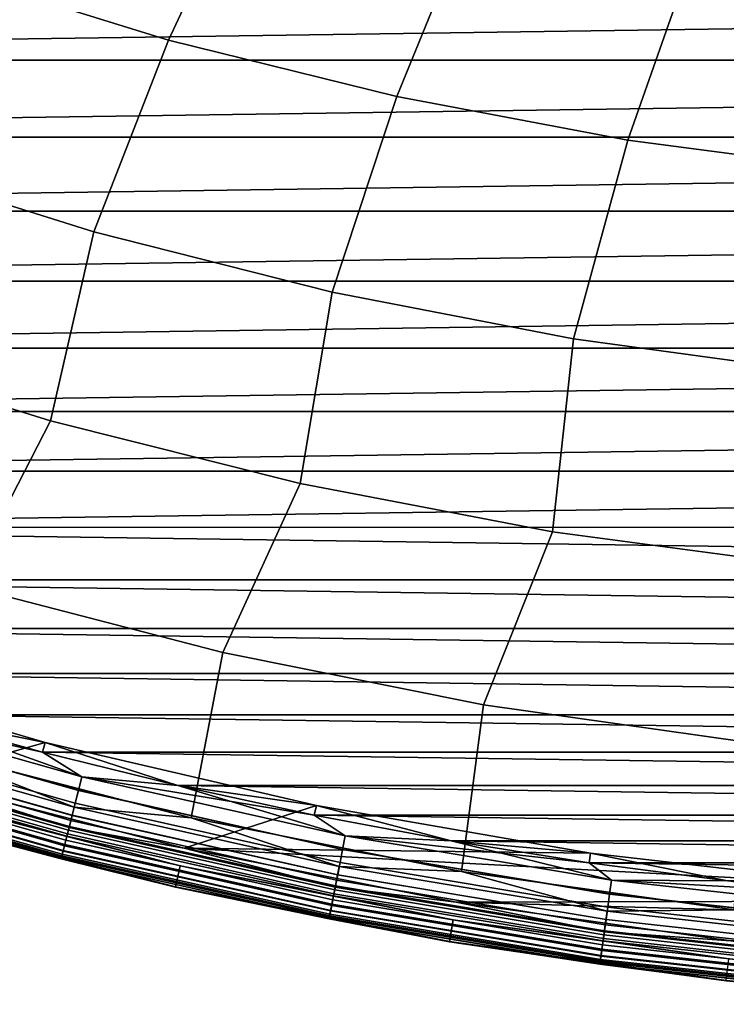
# Model space of a CAD drawing. Header units: metres. Extents: x -25 to 132, y -25 to 25.
# Tile 9 of 256: x -6.34 to -2.8, y -24.96 to -20.02. Entities that reach past the tile are written whole.
import ezdxf

# ---------------------------------------------------------------- set-up
doc = ezdxf.new("R2010")
doc.units = ezdxf.units.M
doc.layers.add('solid_12_061_071_XXX', color=7, linetype='CONTINUOUS')

msp = doc.modelspace()

# ---------------------------------------------------------------- linework, layer by layer
at = {"layer": 'solid_12_061_071_XXX'}
for points in [[(-5.132936, -19.126284, 119.16523), (-6.212249, -18.80345, 119.16523), (-6.724567, -19.772837, 118.134232), (-5.597288, -20.121014, 118.134232)], [(-4.037013, -19.38722, 119.16523), (-5.132936, -19.126284, 119.16523), (-5.597288, -20.121014, 118.134232), (-4.452146, -20.404982, 118.134232)], [(-2.928024, -19.585413, 119.16523), (-4.037013, -19.38722, 119.16523), (-4.452146, -20.404982, 118.134232), (-3.292796, -20.623829, 118.134232)], [(-1.809559, -19.720224, 119.16523), (-2.928024, -19.585413, 119.16523), (-3.292796, -20.623829, 118.134232), (-2.122937, -20.776861, 118.134232)], [(-5.597288, -20.121014, 118.134232), (-6.724567, -19.772837, 118.134232), (-7.14895, -20.714478, 117.049759), (-5.972132, -21.083897, 117.049759)], [(14.403154, -19.819159), (-13.831309, -20.222385), (-14.40326, -19.81908)], [(14.403154, -19.819159), (13.831201, -20.22246), (-13.831309, -20.222385)], [(-4.452146, -20.404982, 118.134232), (-5.597288, -20.121014, 118.134232), (-5.972132, -21.083897, 117.049759), (-4.776393, -21.386517, 117.049759)], [(13.831201, -20.22246), (-13.248053, -20.609198), (-13.831309, -20.222385)], [(13.831201, -20.22246), (13.247942, -20.609268), (-13.248053, -20.609198)], [(-3.292796, -20.623829, 118.134232), (-4.452146, -20.404982, 118.134232), (-4.776393, -21.386517, 117.049759), (-3.565521, -21.621382, 117.049759)], [(13.247942, -20.609268), (-12.654069, -20.979143), (-13.248053, -20.609198)], [(13.247942, -20.609268), (12.653956, -20.979212), (-12.654069, -20.979143)], [(-2.122937, -20.776861, 118.134232), (-3.292796, -20.623829, 118.134232), (-3.565521, -21.621382, 117.049759), (-2.343353, -21.787743, 117.049759)], [(-7.14895, -20.714478, 117.049759), (-7.421029, -21.648907, 115.914597), (-6.189119, -22.03274, 115.914597), (-5.972132, -21.083897, 117.049759)], [(12.653956, -20.979212), (-12.049645, -21.332043), (-12.654069, -20.979143)], [(12.653956, -20.979212), (12.049532, -21.332106), (-12.049645, -21.332043)], [(-5.972132, -21.083897, 117.049759), (-6.189119, -22.03274, 115.914597), (-4.937535, -22.346535, 115.914597), (-4.776393, -21.386517, 117.049759)], [(12.049532, -21.332106), (-11.435481, -21.667479), (-12.049645, -21.332043)], [(12.049532, -21.332106), (11.435365, -21.66754), (-11.435481, -21.667479)], [(-4.776393, -21.386517, 117.049759), (-4.937535, -22.346535, 115.914597), (-3.670255, -22.589291, 115.914597), (-3.565521, -21.621382, 117.049759)], [(-3.565521, -21.621382, 117.049759), (-3.670255, -22.589291, 115.914597), (-2.391308, -22.760239, 115.914597), (-2.343353, -21.787743, 117.049759)], [(11.435365, -21.66754), (-10.811983, -21.985245), (-11.435481, -21.667479)], [(11.435365, -21.66754), (10.811865, -21.985304), (-10.811983, -21.985245)], [(-6.189119, -22.03274, 115.914597), (-7.421029, -21.648907, 115.914597), (-7.885671, -22.454477, 114.731659), (-6.615408, -22.860966, 114.731659)], [(10.811865, -21.985304), (-10.179575, -22.28511), (-10.811983, -21.985245)], [(10.811865, -21.985304), (10.179456, -22.285166), (-10.179575, -22.28511)], [(-4.937535, -22.346535, 115.914597), (-6.189119, -22.03274, 115.914597), (-6.615408, -22.860966, 114.731659), (-5.324368, -23.195656, 114.731659)], [(10.179456, -22.285166), (-9.538981, -22.56674), (-10.179575, -22.28511)], [(10.179456, -22.285166), (9.53886, -22.566792), (-9.538981, -22.56674)], [(-3.670255, -22.589291, 115.914597), (-4.937535, -22.346535, 115.914597), (-5.324368, -23.195656, 114.731659), (-4.016607, -23.457499, 114.731659)], [(8.890386, -22.830048), (-8.890508, -22.83), (-9.538981, -22.56674)], [(9.53886, -22.566792), (8.890386, -22.830048), (-9.538981, -22.56674)], [(-2.391308, -22.760239, 115.914597), (-3.670255, -22.589291, 115.914597), (-4.016607, -23.457499, 114.731659), (-2.696231, -23.64567, 114.731659)], [(8.234691, -23.074656), (-8.234815, -23.074612), (-8.890508, -22.83)], [(8.890386, -22.830048), (8.234691, -23.074656), (-8.890508, -22.83)], [(-6.615408, -22.860966, 114.731659), (-6.82182, -23.679083, 113.5177), (-5.483392, -24.024334, 113.5177), (-5.324368, -23.195656, 114.731659)], [(7.572333, -23.300423), (-7.572458, -23.300383), (-8.234815, -23.074612)], [(8.234691, -23.074656), (7.572333, -23.300423), (-8.234815, -23.074612)], [(-5.324368, -23.195656, 114.731659), (-5.483392, -24.024334, 113.5177), (-4.127711, -24.293995, 113.5177), (-4.016607, -23.457499, 114.731659)], [(-7.555747, -23.25354, 100), (-6.21553, -23.647062, 100), (-6.865837, -23.828833, 100), (-8.191223, -23.406343, 100)], [(-6.21553, -23.647062, 100), (-7.555747, -23.25354, 100), (-7.55557, -23.253599, 99.5), (-6.215683, -23.647026, 99.5)], [(-6.215683, -23.647026, 99.5), (-7.55557, -23.253599, 99.5), (-6.903797, -23.507181, 99.5)], [(6.903671, -23.507217), (-6.903797, -23.507181), (-7.572458, -23.300383)], [(7.572333, -23.300423), (6.903671, -23.507217), (-7.572458, -23.300383)], [(-7.355684, -23.517431, 99.479729), (-6.048992, -23.886929, 99.479729), (-6.031863, -23.819286, 99.494911), (-7.334855, -23.450836, 99.494911)], [(-6.048841, -23.886332, 0.020093), (-7.3555, -23.516844, 0.020093), (-7.334664, -23.450228, 0.004998), (-6.031706, -23.81867, 0.004998)], [(-7.334855, -23.450836, 99.494911), (-6.031863, -23.819286, 99.494911), (-6.903797, -23.507181, 99.5)], [(-7.334664, -23.450228, 0.004998), (-6.903797, -23.507181), (-6.229625, -23.694759)], [(-6.031706, -23.81867, 0.004998), (-7.334664, -23.450228, 0.004998), (-6.229625, -23.694759)], [(-4.016607, -23.457499, 114.731659), (-4.127711, -24.293995, 113.5177), (-2.759045, -24.487219, 113.5177), (-2.696231, -23.64567, 114.731659)], [(-7.375655, -23.581284, 99.454758), (-6.065415, -23.951784, 99.454758), (-6.048992, -23.886929, 99.479729), (-7.355684, -23.517431, 99.479729)], [(-6.065272, -23.951218, 0.044977), (-7.375481, -23.580725, 0.044977), (-7.3555, -23.516844, 0.020093), (-6.048841, -23.886332, 0.020093)], [(-6.215683, -23.647026, 99.5), (-6.903797, -23.507181, 99.5), (-6.229625, -23.694759, 99.5)], [(-6.031863, -23.819286, 99.494911), (-6.229625, -23.694759, 99.5), (-6.903797, -23.507181, 99.5)], [(6.229497, -23.694794), (-6.229625, -23.694759), (-6.903797, -23.507181)], [(6.903671, -23.507217), (6.229497, -23.694794), (-6.903797, -23.507181)], [(-7.402236, -23.666267, 113.211105), (-6.087274, -24.038103, 113.211105), (-6.070436, -23.971607, 113.368919), (-7.38176, -23.6008, 113.368919)], [(-7.394361, -23.64109, 99.420509), (-6.080799, -24.012529, 99.420509), (-6.065415, -23.951784, 99.454758), (-7.375655, -23.581284, 99.454758)], [(-6.080666, -24.012005, 0.079142), (-7.3942, -23.640574, 0.079142), (-7.375481, -23.580725, 0.044977), (-6.065272, -23.951218, 0.044977)], [(-7.38176, -23.6008, 113.368919), (-6.070436, -23.971607, 113.368919), (-6.82182, -23.679083, 113.5177)], [(-7.417182, -23.714052, 113.046471), (-6.099565, -24.086637, 113.046471), (-6.087274, -24.038103, 113.211105), (-7.402236, -23.666267, 113.211105)], [(-7.41142, -23.695629, 99.377686), (-6.094827, -24.067926, 99.377686), (-6.080799, -24.012529, 99.420509), (-7.394361, -23.64109, 99.420509)], [(-6.094707, -24.067455, 0.121892), (-7.411275, -23.695166, 0.121892), (-7.3942, -23.640574, 0.079142), (-6.080666, -24.012005, 0.079142)], [(-6.21553, -23.647062, 100), (-4.855679, -23.963284, 100), (-5.518766, -24.176355, 100), (-6.865837, -23.828833, 100)], [(-6.031863, -23.819286, 99.494911), (-5.550328, -23.863024, 99.5), (-6.215683, -23.647026, 99.5), (-6.229625, -23.694759, 99.5)], [(-4.855588, -23.963303, 99.5), (-6.215683, -23.647026, 99.5), (-5.550328, -23.863024, 99.5)], [(-4.855679, -23.963284, 100), (-6.21553, -23.647062, 100), (-6.215683, -23.647026, 99.5), (-4.855588, -23.963303, 99.5)], [(-7.426484, -23.743792, 99.327164), (-6.107214, -24.116844, 99.327164), (-6.094827, -24.067926, 99.377686), (-7.41142, -23.695629, 99.377686)], [(-7.426401, -23.743526, 112.877182), (-6.107146, -24.116575, 112.877182), (-6.099565, -24.086637, 113.046471), (-7.417182, -23.714052, 113.046471)], [(-6.107111, -24.116438, 0.172354), (-7.426358, -23.743389, 0.172354), (-7.411275, -23.695166, 0.121892), (-6.094707, -24.067455, 0.121892)], [(-7.412996, -23.700668, 100.003029), (-6.096123, -24.073044, 100.003029), (-6.104443, -24.1059, 100.012123), (-7.423113, -23.733015, 100.012123)], [(-7.412996, -23.700668, 100.003029), (-6.865837, -23.828833, 100), (-6.096123, -24.073044, 100.003029)], [(-6.070436, -23.971607, 113.368919), (-5.483392, -24.024334, 113.5177), (-6.82182, -23.679083, 113.5177)], [(5.550199, -23.863052), (-5.550327, -23.863024), (-6.229625, -23.694759)], [(-6.031706, -23.81867, 0.004998), (-6.229625, -23.694759), (-5.550327, -23.863024)], [(6.229497, -23.694794), (5.550199, -23.863052), (-6.229625, -23.694759)], [(-7.4326, -23.763348, 100.027), (-6.112245, -24.136707, 100.027), (-6.119288, -24.164522, 100.047203), (-7.441165, -23.790731, 100.047203)], [(-7.439245, -23.784592, 99.269958), (-6.117709, -24.158287, 99.269958), (-6.107214, -24.116844, 99.327164), (-7.426484, -23.743792, 99.327164)], [(-6.117624, -24.157949, 0.229499), (-7.439142, -23.78426, 0.229499), (-7.426358, -23.743389, 0.172354), (-6.107111, -24.116438, 0.172354)], [(-7.423113, -23.733015, 100.012123), (-6.104443, -24.1059, 100.012123), (-6.112245, -24.136707, 100.027), (-7.4326, -23.763348, 100.027)], [(-7.426401, -23.743526, 112.877182), (-6.890185, -23.916384, 112.706161), (-6.107146, -24.116575, 112.877182)], [(-7.456872, -23.840948, 99.14032), (-6.132205, -24.215528, 99.14032), (-6.126096, -24.191406, 99.207253), (-7.449444, -23.8172, 99.207253)], [(-6.13216, -24.215353, 0.359065), (-7.456818, -23.840776, 0.359065), (-7.449365, -23.816944, 0.292163), (-6.12603, -24.191147, 0.292163)], [(-7.448545, -23.814323, 100.072105), (-6.125356, -24.188486, 100.072105), (-6.130263, -24.207859, 100.100952), (-7.454511, -23.833399, 100.100952)], [(-7.449444, -23.8172, 99.207253), (-6.126096, -24.191406, 99.207253), (-6.117709, -24.158287, 99.269958), (-7.439245, -23.784592, 99.269958)], [(-6.12603, -24.191147, 0.292163), (-7.449365, -23.816944, 0.292163), (-7.439142, -23.78426, 0.229499), (-6.117624, -24.157949, 0.229499)], [(-7.441165, -23.790731, 100.047203), (-6.119288, -24.164522, 100.047203), (-6.125356, -24.188486, 100.072105), (-7.448545, -23.814323, 100.072105)], [(-4.723811, -24.183277, 0.020093), (-6.048841, -23.886332, 0.020093), (-6.031706, -23.81867, 0.004998), (-4.71043, -24.114775, 0.004998)], [(-6.031706, -23.81867, 0.004998), (-5.550327, -23.863024), (-4.866446, -24.011822)], [(-4.71043, -24.114775, 0.004998), (-6.031706, -23.81867, 0.004998), (-4.866446, -24.011822)], [(-7.45888, -23.847368, 100.132843), (-6.133856, -24.22205, 100.132843), (-6.136025, -24.230618, 100.166801), (-7.461519, -23.855804, 100.166801)], [(-7.461519, -23.855804, 100.166801), (-6.136025, -24.230618, 100.166801), (-6.920405, -24.02124, 100.201744)], [(-7.461378, -23.855354, 99.070518), (-6.13591, -24.230162, 99.070518), (-6.132205, -24.215528, 99.14032), (-7.456872, -23.840948, 99.14032)], [(-7.461378, -23.855354, 99.070518), (-6.920897, -24.02293, 99), (-6.13591, -24.230162, 99.070518)], [(-6.135888, -24.230074, 0.428843), (-7.461351, -23.855268, 0.428843), (-7.456818, -23.840776, 0.359065), (-6.13216, -24.215353, 0.359065)], [(-6.135888, -24.230074, 0.428843), (-6.920897, -24.02293, 0.5), (-7.461351, -23.855268, 0.428843)], [(-7.454511, -23.833399, 100.100952), (-6.130263, -24.207859, 100.100952), (-6.133856, -24.22205, 100.132843), (-7.45888, -23.847368, 100.132843)], [(-6.096123, -24.073044, 100.003029), (-6.865837, -23.828833, 100), (-5.518766, -24.176355, 100)], [(-6.048992, -23.886929, 99.479729), (-4.723929, -24.183882, 99.479729), (-4.710552, -24.115398, 99.494911), (-6.031863, -23.819286, 99.494911)], [(-6.031863, -23.819286, 99.494911), (-4.710552, -24.115398, 99.494911), (-5.550328, -23.863024, 99.5)], [(-4.855588, -23.963303, 99.5), (-5.550328, -23.863024, 99.5), (-4.866447, -24.011822, 99.5)], [(-4.710552, -24.115398, 99.494911), (-4.866447, -24.011822, 99.5), (-5.550328, -23.863024, 99.5)], [(4.866317, -24.011848), (-4.866446, -24.011822), (-5.550327, -23.863024)], [(5.550199, -23.863052), (4.866317, -24.011848), (-5.550327, -23.863024)], [(-6.920405, -24.02124, 100.201744), (-5.562635, -24.371481, 100.201744), (-5.538344, -24.265095, 112.706161), (-6.890185, -23.916384, 112.706161)], [(-6.107146, -24.116575, 112.877182), (-6.890185, -23.916384, 112.706161), (-5.538344, -24.265095, 112.706161)], [(-6.065415, -23.951784, 99.454758), (-4.736755, -24.249544, 99.454758), (-4.723929, -24.183882, 99.479729), (-6.048992, -23.886929, 99.479729)], [(-4.736643, -24.24897, 0.044977), (-6.065272, -23.951218, 0.044977), (-6.048841, -23.886332, 0.020093), (-4.723811, -24.183277, 0.020093)], [(-6.080799, -24.012529, 99.420509), (-4.748768, -24.311045, 99.420509), (-4.736755, -24.249544, 99.454758), (-6.065415, -23.951784, 99.454758)], [(-4.748665, -24.310514, 0.079142), (-6.080666, -24.012005, 0.079142), (-6.065272, -23.951218, 0.044977), (-4.736643, -24.24897, 0.044977)], [(-4.855679, -23.963284, 100), (-3.479744, -24.201401, 100), (-5.518766, -24.176355, 100)], [(-4.710552, -24.115398, 99.494911), (-4.178708, -24.141008, 99.5), (-4.855588, -23.963303, 99.5), (-4.866447, -24.011822, 99.5)], [(-3.479744, -24.201401, 100), (-4.855679, -23.963284, 100), (-4.855588, -23.963303, 99.5), (-3.47967, -24.201414, 99.5)], [(-3.47967, -24.201414, 99.5), (-4.855588, -23.963303, 99.5), (-4.178708, -24.141008, 99.5)], [(-6.094827, -24.067926, 99.377686), (-4.759724, -24.36713, 99.377686), (-4.748768, -24.311045, 99.420509), (-6.080799, -24.012529, 99.420509)], [(-4.759631, -24.366653, 0.121892), (-6.094707, -24.067455, 0.121892), (-6.080666, -24.012005, 0.079142), (-4.748665, -24.310514, 0.079142)], [(-6.087274, -24.038103, 113.211105), (-4.753826, -24.336935, 113.211105), (-4.740675, -24.269613, 113.368919), (-6.070436, -23.971607, 113.368919)], [(-6.070436, -23.971607, 113.368919), (-4.740675, -24.269613, 113.368919), (-5.483392, -24.024334, 113.5177)], [(4.178578, -24.141031), (-4.178708, -24.141008), (-4.866446, -24.011822)], [(-4.71043, -24.114775, 0.004998), (-4.866446, -24.011822), (-4.178708, -24.141008)], [(4.866317, -24.011848), (4.178578, -24.141031), (-4.866446, -24.011822)], [(-5.56303, -24.373196, 99), (-6.920897, -24.02293, 99), (-6.920897, -24.02293, 0.5), (-5.56303, -24.373196, 0.5)], [(-6.135888, -24.230074, 0.428843), (-5.56303, -24.373196, 0.5), (-6.920897, -24.02293, 0.5)], [(-6.13591, -24.230162, 99.070518), (-6.920897, -24.02293, 99), (-5.56303, -24.373196, 99)], [(-6.136025, -24.230618, 100.166801), (-5.562635, -24.371481, 100.201744), (-6.920405, -24.02124, 100.201744)], [(-6.099565, -24.086637, 113.046471), (-4.763424, -24.386074, 113.046471), (-4.753826, -24.336935, 113.211105), (-6.087274, -24.038103, 113.211105)], [(-4.740675, -24.269613, 113.368919), (-4.127711, -24.293995, 113.5177), (-5.483392, -24.024334, 113.5177)], [(-6.104443, -24.1059, 100.012123), (-4.767233, -24.405575, 100.012123), (-4.773326, -24.436768, 100.027), (-6.112245, -24.136707, 100.027)], [(-6.107214, -24.116844, 99.327164), (-4.769398, -24.416656, 99.327164), (-4.759724, -24.36713, 99.377686), (-6.094827, -24.067926, 99.377686)], [(-6.107146, -24.116575, 112.877182), (-4.769345, -24.416384, 112.877182), (-4.763424, -24.386074, 113.046471), (-6.099565, -24.086637, 113.046471)], [(-4.769317, -24.416245, 0.172354), (-6.107111, -24.116438, 0.172354), (-6.094707, -24.067455, 0.121892), (-4.759631, -24.366653, 0.121892)], [(-6.096123, -24.073044, 100.003029), (-4.760736, -24.372313, 100.003029), (-4.767233, -24.405575, 100.012123), (-6.104443, -24.1059, 100.012123)], [(-6.096123, -24.073044, 100.003029), (-5.518766, -24.176355, 100), (-4.760736, -24.372313, 100.003029)], [(-4.723929, -24.183882, 99.479729), (-3.38452, -24.407391, 99.479729), (-3.374936, -24.338274, 99.494911), (-4.710552, -24.115398, 99.494911)], [(-3.384435, -24.406778, 0.020093), (-4.723811, -24.183277, 0.020093), (-4.71043, -24.114775, 0.004998), (-3.374849, -24.337645, 0.004998)], [(-4.710552, -24.115398, 99.494911), (-3.374936, -24.338274, 99.494911), (-4.178708, -24.141008, 99.5)], [(-4.71043, -24.114775, 0.004998), (-4.178708, -24.141008), (-3.487434, -24.250521)], [(-3.374849, -24.337645, 0.004998), (-4.71043, -24.114775, 0.004998), (-3.487434, -24.250521)], [(-6.126096, -24.191406, 99.207253), (-4.784143, -24.492146, 99.207253), (-4.777594, -24.458614, 99.269958), (-6.117709, -24.158287, 99.269958)], [(-4.784092, -24.491882, 0.292163), (-6.12603, -24.191147, 0.292163), (-6.117624, -24.157949, 0.229499), (-4.777527, -24.458273, 0.229499)], [(-6.119288, -24.164522, 100.047203), (-4.778827, -24.464926, 100.047203), (-4.783566, -24.489187, 100.072105), (-6.125356, -24.188486, 100.072105)], [(-6.112245, -24.136707, 100.027), (-4.773326, -24.436768, 100.027), (-4.778827, -24.464926, 100.047203), (-6.119288, -24.164522, 100.047203)], [(-6.117709, -24.158287, 99.269958), (-4.777594, -24.458614, 99.269958), (-4.769398, -24.416656, 99.327164), (-6.107214, -24.116844, 99.327164)], [(-4.777527, -24.458273, 0.229499), (-6.117624, -24.157949, 0.229499), (-6.107111, -24.116438, 0.172354), (-4.769317, -24.416245, 0.172354)], [(-6.107146, -24.116575, 112.877182), (-5.538344, -24.265095, 112.706161), (-4.769345, -24.416384, 112.877182)], [(-3.47967, -24.201414, 99.5), (-4.178708, -24.141008, 99.5), (-3.487434, -24.250521, 99.5)], [(-3.374936, -24.338274, 99.494911), (-3.487434, -24.250521, 99.5), (-4.178708, -24.141008, 99.5)], [(3.487303, -24.25054), (-3.487434, -24.250521), (-4.178708, -24.141008)], [(4.178578, -24.141031), (3.487303, -24.25054), (-4.178708, -24.141008)], [(-6.130263, -24.207859, 100.100952), (-4.787397, -24.508802, 100.100952), (-4.790204, -24.523169, 100.132843), (-6.133856, -24.22205, 100.132843)], [(-6.132205, -24.215528, 99.14032), (-4.788914, -24.516567, 99.14032), (-4.784143, -24.492146, 99.207253), (-6.126096, -24.191406, 99.207253)], [(-4.788879, -24.51639, 0.359065), (-6.13216, -24.215353, 0.359065), (-6.12603, -24.191147, 0.292163), (-4.784092, -24.491882, 0.292163)], [(-6.125356, -24.188486, 100.072105), (-4.783566, -24.489187, 100.072105), (-4.787397, -24.508802, 100.100952), (-6.130263, -24.207859, 100.100952)], [(-2.092224, -24.360609, 100), (-0.698368, -24.440313, 100), (-4.154306, -24.447796, 100), (-5.518766, -24.176355, 100)], [(-4.760736, -24.372313, 100.003029), (-5.518766, -24.176355, 100), (-4.154306, -24.447796, 100)], [(-3.479744, -24.201401, 100), (-2.092224, -24.360609, 100), (-5.518766, -24.176355, 100)], [(-4.736755, -24.249544, 99.454758), (-3.393709, -24.47366, 99.454758), (-3.38452, -24.407391, 99.479729), (-4.723929, -24.183882, 99.479729)], [(-3.393629, -24.47308, 0.044977), (-4.736643, -24.24897, 0.044977), (-4.723811, -24.183277, 0.020093), (-3.384435, -24.406778, 0.020093)], [(-3.374936, -24.338274, 99.494911), (-2.793397, -24.340231, 99.5), (-3.47967, -24.201414, 99.5), (-3.487434, -24.250521, 99.5)], [(-2.092224, -24.360609, 100), (-3.479744, -24.201401, 100), (-3.47967, -24.201414, 99.5), (-2.092322, -24.360598, 99.5)], [(-2.092322, -24.360598, 99.5), (-3.47967, -24.201414, 99.5), (-2.793397, -24.340231, 99.5)], [(-6.133856, -24.22205, 100.132843), (-4.790204, -24.523169, 100.132843), (-4.791898, -24.531843, 100.166801), (-6.136025, -24.230618, 100.166801)], [(-6.136025, -24.230618, 100.166801), (-4.791898, -24.531843, 100.166801), (-5.562635, -24.371481, 100.201744)], [(-6.13591, -24.230162, 99.070518), (-4.791808, -24.531382, 99.070518), (-4.788914, -24.516567, 99.14032), (-6.132205, -24.215528, 99.14032)], [(-6.13591, -24.230162, 99.070518), (-5.56303, -24.373196, 99), (-4.791808, -24.531382, 99.070518)], [(-4.79179, -24.531292, 0.428843), (-6.135888, -24.230074, 0.428843), (-6.13216, -24.215353, 0.359065), (-4.788879, -24.51639, 0.359065)], [(-4.79179, -24.531292, 0.428843), (-5.56303, -24.373196, 0.5), (-6.135888, -24.230074, 0.428843)], [(-4.748768, -24.311045, 99.420509), (-3.402316, -24.535728, 99.420509), (-3.393709, -24.47366, 99.454758), (-4.736755, -24.249544, 99.454758)], [(-3.402242, -24.535192, 0.079142), (-4.748665, -24.310514, 0.079142), (-4.736643, -24.24897, 0.044977), (-3.393629, -24.47308, 0.044977)], [(2.793266, -24.340244), (-2.793397, -24.340231), (-3.487434, -24.250521)], [(-3.374849, -24.337645, 0.004998), (-3.487434, -24.250521), (-2.793397, -24.340231)], [(3.487303, -24.25054), (2.793266, -24.340244), (-3.487434, -24.250521)], [(-5.562635, -24.371481, 100.201744), (-4.187364, -24.645039, 100.201744), (-4.169077, -24.537458, 112.706161), (-5.538344, -24.265095, 112.706161)], [(-4.769345, -24.416384, 112.877182), (-5.538344, -24.265095, 112.706161), (-4.169077, -24.537458, 112.706161)], [(-4.759724, -24.36713, 99.377686), (-3.410166, -24.592331, 99.377686), (-3.402316, -24.535728, 99.420509), (-4.748768, -24.311045, 99.420509)], [(-3.410099, -24.59185, 0.121892), (-4.759631, -24.366653, 0.121892), (-4.748665, -24.310514, 0.079142), (-3.402242, -24.535192, 0.079142)], [(-4.753826, -24.336935, 113.211105), (-3.40594, -24.561857, 113.211105), (-3.396518, -24.493914, 113.368919), (-4.740675, -24.269613, 113.368919)], [(-4.740675, -24.269613, 113.368919), (-3.396518, -24.493914, 113.368919), (-4.127711, -24.293995, 113.5177)], [(-3.396518, -24.493914, 113.368919), (-2.759045, -24.487219, 113.5177), (-4.127711, -24.293995, 113.5177)], [(-4.763424, -24.386074, 113.046471), (-3.412817, -24.61145, 113.046471), (-3.40594, -24.561857, 113.211105), (-4.753826, -24.336935, 113.211105)], [(-3.38452, -24.407391, 99.479729), (-2.034832, -24.556774, 99.479729), (-2.02907, -24.487234, 99.494911), (-3.374936, -24.338274, 99.494911)], [(-2.034781, -24.556158, 0.020093), (-3.384435, -24.406778, 0.020093), (-3.374849, -24.337645, 0.004998), (-2.029017, -24.486601, 0.004998)], [(-3.374936, -24.338274, 99.494911), (-2.02907, -24.487234, 99.494911), (-2.793397, -24.340231, 99.5)], [(-3.374849, -24.337645, 0.004998), (-2.793397, -24.340231), (-2.097101, -24.410082)], [(-2.029017, -24.486601, 0.004998), (-3.374849, -24.337645, 0.004998), (-2.097101, -24.410082)], [(-4.187661, -24.646774, 99), (-5.56303, -24.373196, 99), (-5.56303, -24.373196, 0.5), (-4.187661, -24.646774, 0.5)], [(-4.79179, -24.531292, 0.428843), (-4.187661, -24.646774, 0.5), (-5.56303, -24.373196, 0.5)], [(-4.791808, -24.531382, 99.070518), (-5.56303, -24.373196, 99), (-4.187661, -24.646774, 99)], [(-4.791898, -24.531843, 100.166801), (-4.187364, -24.645039, 100.201744), (-5.562635, -24.371481, 100.201744)], [(-4.767233, -24.405575, 100.012123), (-3.415546, -24.631132, 100.012123), (-3.419911, -24.662611, 100.027), (-4.773326, -24.436768, 100.027)], [(-4.769398, -24.416656, 99.327164), (-3.417097, -24.642317, 99.327164), (-3.410166, -24.592331, 99.377686), (-4.759724, -24.36713, 99.377686)], [(-4.769345, -24.416384, 112.877182), (-3.417058, -24.64204, 112.877182), (-3.412817, -24.61145, 113.046471), (-4.763424, -24.386074, 113.046471)], [(-3.417039, -24.641899, 0.172354), (-4.769317, -24.416245, 0.172354), (-4.759631, -24.366653, 0.121892), (-3.410099, -24.59185, 0.121892)], [(-4.760736, -24.372313, 100.003029), (-3.410891, -24.597561, 100.003029), (-3.415546, -24.631132, 100.012123), (-4.767233, -24.405575, 100.012123)], [(-4.760736, -24.372313, 100.003029), (-4.154306, -24.447796, 100), (-3.410891, -24.597561, 100.003029)], [(-3.393709, -24.47366, 99.454758), (-2.040357, -24.623447, 99.454758), (-2.034832, -24.556774, 99.479729), (-3.38452, -24.407391, 99.479729)], [(-2.040309, -24.622866, 0.044977), (-3.393629, -24.47308, 0.044977), (-3.384435, -24.406778, 0.020093), (-2.034781, -24.556158, 0.020093)], [(-4.784143, -24.492146, 99.207253), (-3.427661, -24.718502, 99.207253), (-3.422969, -24.68466, 99.269958), (-4.777594, -24.458614, 99.269958)], [(-3.427625, -24.718237, 0.292163), (-4.784092, -24.491882, 0.292163), (-4.777527, -24.458273, 0.229499), (-3.422921, -24.684317, 0.229499)], [(-4.773326, -24.436768, 100.027), (-3.419911, -24.662611, 100.027), (-3.423852, -24.691032, 100.047203), (-4.778827, -24.464926, 100.047203)], [(-4.777594, -24.458614, 99.269958), (-3.422969, -24.68466, 99.269958), (-3.417097, -24.642317, 99.327164), (-4.769398, -24.416656, 99.327164)], [(-3.422921, -24.684317, 0.229499), (-4.777527, -24.458273, 0.229499), (-4.769317, -24.416245, 0.172354), (-3.417039, -24.641899, 0.172354)], [(-4.769345, -24.416384, 112.877182), (-4.169077, -24.537458, 112.706161), (-3.417058, -24.64204, 112.877182)], [(-0.698368, -24.440313, 100), (4.1543, -24.447798, 100), (2.776825, -24.642286, 100), (-4.154306, -24.447796, 100)], [(2.776825, -24.642286, 100), (-2.776832, -24.642286, 100), (-4.154306, -24.447796, 100)], [(-3.410891, -24.597561, 100.003029), (-4.154306, -24.447796, 100), (-2.776832, -24.642286, 100)], [(-4.787397, -24.508802, 100.100952), (-3.429992, -24.735313, 100.100952), (-3.432003, -24.749813, 100.132843), (-4.790204, -24.523169, 100.132843)], [(-4.788914, -24.516567, 99.14032), (-3.431079, -24.743149, 99.14032), (-3.427661, -24.718502, 99.207253), (-4.784143, -24.492146, 99.207253)], [(-3.431054, -24.742971, 0.359065), (-4.788879, -24.51639, 0.359065), (-4.784092, -24.491882, 0.292163), (-3.427625, -24.718237, 0.292163)], [(-4.783566, -24.489187, 100.072105), (-3.427247, -24.715517, 100.072105), (-3.429992, -24.735313, 100.100952), (-4.787397, -24.508802, 100.100952)], [(-4.778827, -24.464926, 100.047203), (-3.423852, -24.691032, 100.047203), (-3.427247, -24.715517, 100.072105), (-4.783566, -24.489187, 100.072105)], [(-3.40594, -24.561857, 113.211105), (-2.04771, -24.712187, 113.211105), (-2.042046, -24.643827, 113.368919), (-3.396518, -24.493914, 113.368919)], [(-3.402316, -24.535728, 99.420509), (-2.045532, -24.685896, 99.420509), (-2.040357, -24.623447, 99.454758), (-3.393709, -24.47366, 99.454758)], [(-2.045487, -24.685358, 0.079142), (-3.402242, -24.535192, 0.079142), (-3.393629, -24.47308, 0.044977), (-2.040309, -24.622866, 0.044977)], [(-3.396518, -24.493914, 113.368919), (-2.042046, -24.643827, 113.368919), (-2.759045, -24.487219, 113.5177)], [(-4.790204, -24.523169, 100.132843), (-3.432003, -24.749813, 100.132843), (-3.433217, -24.758568, 100.166801), (-4.791898, -24.531843, 100.166801)], [(-4.791898, -24.531843, 100.166801), (-3.433217, -24.758568, 100.166801), (-4.187364, -24.645039, 100.201744)], [(-4.791808, -24.531382, 99.070518), (-3.433152, -24.758101, 99.070518), (-3.431079, -24.743149, 99.14032), (-4.788914, -24.516567, 99.14032)], [(-4.791808, -24.531382, 99.070518), (-4.187661, -24.646774, 99), (-3.433152, -24.758101, 99.070518)], [(-3.43314, -24.758011, 0.428843), (-4.79179, -24.531292, 0.428843), (-4.788879, -24.51639, 0.359065), (-3.431054, -24.742971, 0.359065)], [(-3.43314, -24.758011, 0.428843), (-4.187661, -24.646774, 0.5), (-4.79179, -24.531292, 0.428843)], [(-4.187364, -24.645039, 100.201744), (-2.798917, -24.841055, 100.201744), (-2.786695, -24.732618, 112.706161), (-4.169077, -24.537458, 112.706161)], [(-3.417058, -24.64204, 112.877182), (-4.169077, -24.537458, 112.706161), (-2.786695, -24.732618, 112.706161)], [(-3.410166, -24.592331, 99.377686), (-2.050251, -24.742847, 99.377686), (-2.045532, -24.685896, 99.420509), (-3.402316, -24.535728, 99.420509)], [(-2.050211, -24.742363, 0.121892), (-3.410099, -24.59185, 0.121892), (-3.402242, -24.535192, 0.079142), (-2.045487, -24.685358, 0.079142)], [(-3.417097, -24.642317, 99.327164), (-2.054418, -24.793137, 99.327164), (-2.050251, -24.742847, 99.377686), (-3.410166, -24.592331, 99.377686)], [(-2.054383, -24.792717, 0.172354), (-3.417039, -24.641899, 0.172354), (-3.410099, -24.59185, 0.121892), (-2.050211, -24.742363, 0.121892)], [(-3.410891, -24.597561, 100.003029), (-2.050687, -24.748108, 100.003029), (-2.053486, -24.781885, 100.012123), (-3.415546, -24.631132, 100.012123)], [(-3.412817, -24.61145, 113.046471), (-2.051845, -24.762083, 113.046471), (-2.04771, -24.712187, 113.211105), (-3.40594, -24.561857, 113.211105)], [(-3.410891, -24.597561, 100.003029), (-2.776832, -24.642286, 100), (-2.050687, -24.748108, 100.003029)], [(-2.799116, -24.842804, 99), (-4.187661, -24.646774, 99), (-4.187661, -24.646774, 0.5), (-2.799116, -24.842804, 0.5)], [(-3.43314, -24.758011, 0.428843), (-2.799116, -24.842804, 0.5), (-4.187661, -24.646774, 0.5)], [(-3.433152, -24.758101, 99.070518), (-4.187661, -24.646774, 99), (-2.799116, -24.842804, 99)], [(-3.433217, -24.758568, 100.166801), (-2.798917, -24.841055, 100.201744), (-4.187364, -24.645039, 100.201744)], [(-3.422969, -24.68466, 99.269958), (-2.057948, -24.835741, 99.269958), (-2.054418, -24.793137, 99.327164), (-3.417097, -24.642317, 99.327164)], [(-2.05792, -24.835394, 0.229499), (-3.422921, -24.684317, 0.229499), (-3.417039, -24.641899, 0.172354), (-2.054383, -24.792717, 0.172354)], [(-3.415546, -24.631132, 100.012123), (-2.053486, -24.781885, 100.012123), (-2.05611, -24.813557, 100.027), (-3.419911, -24.662611, 100.027)], [(-3.417058, -24.64204, 112.877182), (-2.054395, -24.79286, 112.877182), (-2.051845, -24.762083, 113.046471), (-3.412817, -24.61145, 113.046471)], [(-3.417058, -24.64204, 112.877182), (-2.786695, -24.732618, 112.706161), (-2.054395, -24.79286, 112.877182)], [(-3.427661, -24.718502, 99.207253), (-2.06077, -24.869789, 99.207253), (-2.057948, -24.835741, 99.269958), (-3.422969, -24.68466, 99.269958)], [(-2.060747, -24.869524, 0.292163), (-3.427625, -24.718237, 0.292163), (-3.422921, -24.684317, 0.229499), (-2.05792, -24.835394, 0.229499)], [(-3.423852, -24.691032, 100.047203), (-2.058479, -24.842152, 100.047203), (-2.060521, -24.866787, 100.072105), (-3.427247, -24.715517, 100.072105)], [(-3.419911, -24.662611, 100.027), (-2.05611, -24.813557, 100.027), (-2.058479, -24.842152, 100.047203), (-3.423852, -24.691032, 100.047203)], [(-3.432003, -24.749813, 100.132843), (-2.06338, -24.901291, 100.132843), (-2.06411, -24.910099, 100.166801), (-3.433217, -24.758568, 100.166801)], [(-3.433152, -24.758101, 99.070518), (-2.064071, -24.909632, 99.070518), (-2.062824, -24.894588, 99.14032), (-3.431079, -24.743149, 99.14032)], [(-2.064063, -24.90954, 0.428843), (-3.43314, -24.758011, 0.428843), (-3.431054, -24.742971, 0.359065), (-2.062809, -24.894407, 0.359065)], [(-3.429992, -24.735313, 100.100952), (-2.062171, -24.886703, 100.100952), (-2.06338, -24.901291, 100.132843), (-3.432003, -24.749813, 100.132843)], [(-3.431079, -24.743149, 99.14032), (-2.062824, -24.894588, 99.14032), (-2.06077, -24.869789, 99.207253), (-3.427661, -24.718502, 99.207253)], [(-2.062809, -24.894407, 0.359065), (-3.431054, -24.742971, 0.359065), (-3.427625, -24.718237, 0.292163), (-2.060747, -24.869524, 0.292163)], [(-3.427247, -24.715517, 100.072105), (-2.060521, -24.866787, 100.072105), (-2.062171, -24.886703, 100.100952), (-3.429992, -24.735313, 100.100952)], [(-3.433217, -24.758568, 100.166801), (-2.06411, -24.910099, 100.166801), (-2.798917, -24.841055, 100.201744)], [(-3.433152, -24.758101, 99.070518), (-2.799116, -24.842804, 99), (-2.064071, -24.909632, 99.070518)], [(-2.064063, -24.90954, 0.428843), (-2.799116, -24.842804, 0.5), (-3.43314, -24.758011, 0.428843)], [(-1.401763, -24.96067, 99), (-2.799116, -24.842804, 99), (-2.799116, -24.842804, 0.5), (-1.401763, -24.96067, 0.5)], [(-2.064063, -24.90954, 0.428843), (-1.401763, -24.96067, 0.5), (-2.799116, -24.842804, 0.5)], [(-2.064071, -24.909632, 99.070518), (-2.799116, -24.842804, 99), (-1.401763, -24.96067, 99)]]:
    msp.add_3dface(points, dxfattribs=at)

doc.saveas('drawing.dxf')
